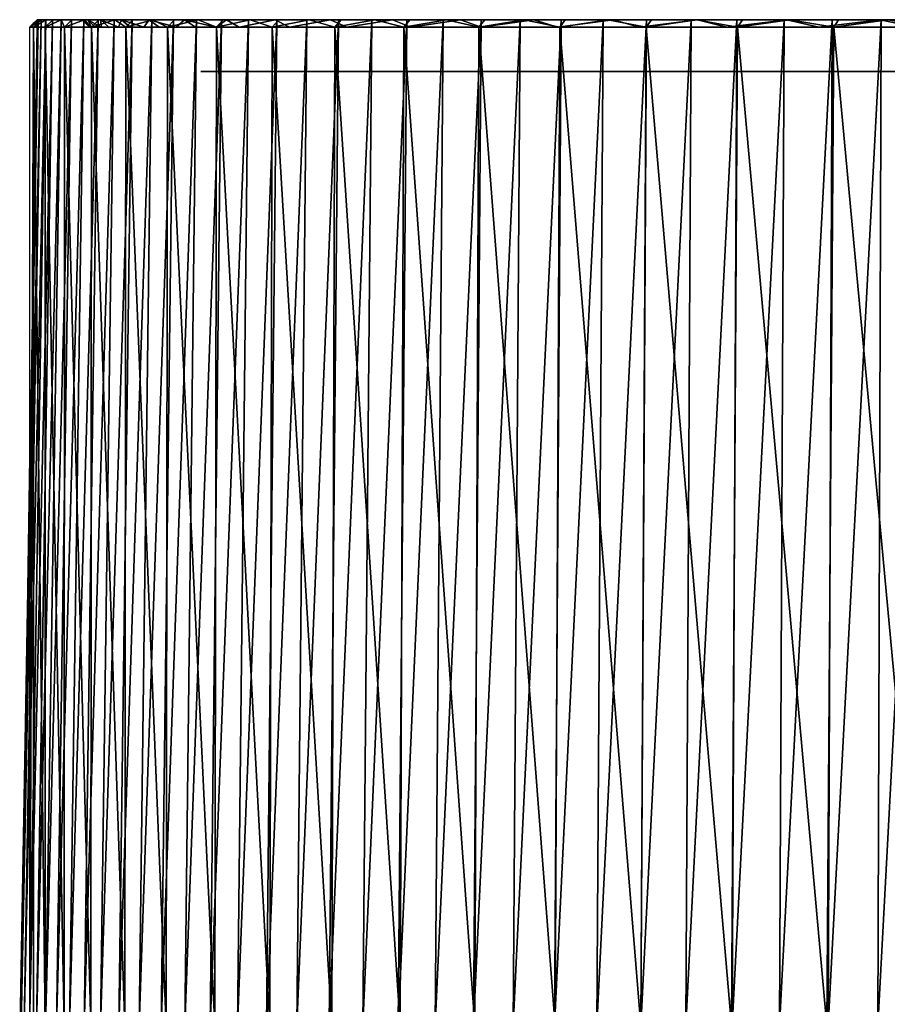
# Model space of a CAD drawing. Header units: millimetres. Extents: x -101 to 102, y -40 to 284.
# Tile 152 of 183: x -61 to -32, y 250 to 283. Entities that reach past the tile are written whole.
import ezdxf

# ---------------------------------------------------------------- set-up
doc = ezdxf.new("R2010")
doc.units = ezdxf.units.MM
doc.header["$LTSCALE"] = 65.185185
for name, color, linetype in [('281', 7, 'CONTINUOUS'), ('282', 7, 'CONTINUOUS'), ('283', 7, 'CONTINUOUS'), ('284', 7, 'CONTINUOUS'), ('285', 7, 'CONTINUOUS'), ('298', 7, 'CONTINUOUS')]:
    doc.layers.add(name, color=color, linetype=linetype)

msp = doc.modelspace()

# ---------------------------------------------------------------- linework, layer by layer
at = {"layer": '281', "color": 7, "linetype": 'Continuous'}
for points in [[(-60.255, 282.968, 0.005), (-60.221, 282.968, 1.986), (-58.745, 282.968, -0.997), (-60.255, 282.968, 0.005)], [(-60.221, 282.968, -1.984), (-60.255, 282.968, 0.005), (-58.745, 282.968, -0.997), (-60.221, 282.968, -1.984)], [(-60.221, 282.968, 1.986), (-60.124, 282.968, 3.958), (-58.68, 282.968, 2.941), (-60.221, 282.968, 1.986)], [(-58.745, 282.968, -0.997), (-60.221, 282.968, 1.986), (-58.68, 282.968, 2.941), (-58.745, 282.968, -0.997)], [(-60.123, 282.968, -3.965), (-60.221, 282.968, -1.984), (-58.553, 282.968, -4.851), (-60.123, 282.968, -3.965)], [(-58.553, 282.968, -4.851), (-60.221, 282.968, -1.984), (-58.745, 282.968, -0.997), (-58.553, 282.968, -4.851)], [(-60.124, 282.968, 3.958), (-59.963, 282.968, 5.92), (-58.68, 282.968, 2.941), (-60.124, 282.968, 3.958)], [(-59.961, 282.968, -5.935), (-60.123, 282.968, -3.965), (-58.553, 282.968, -4.851), (-59.961, 282.968, -5.935)], [(-59.963, 282.968, 5.92), (-59.739, 282.968, 7.873), (-58.354, 282.968, 6.846), (-59.963, 282.968, 5.92)], [(-58.68, 282.968, 2.941), (-59.963, 282.968, 5.92), (-58.354, 282.968, 6.846), (-58.68, 282.968, 2.941)], [(-59.734, 282.968, -7.896), (-59.961, 282.968, -5.935), (-58.111, 282.968, -8.667), (-59.734, 282.968, -7.896)], [(-58.111, 282.968, -8.667), (-59.961, 282.968, -5.935), (-58.553, 282.968, -4.851), (-58.111, 282.968, -8.667)], [(-59.739, 282.968, 7.873), (-59.45, 282.968, 9.819), (-58.354, 282.968, 6.846), (-59.739, 282.968, 7.873)], [(-59.443, 282.968, -9.849), (-59.734, 282.968, -7.896), (-58.111, 282.968, -8.667), (-59.443, 282.968, -9.849)], [(-59.45, 282.968, 9.819), (-59.097, 282.968, 11.759), (-57.767, 282.968, 10.722), (-59.45, 282.968, 9.819)], [(-58.354, 282.968, 6.846), (-59.45, 282.968, 9.819), (-57.767, 282.968, 10.722), (-58.354, 282.968, 6.846)], [(-59.087, 282.968, -11.797), (-59.443, 282.968, -9.849), (-57.418, 282.968, -12.453), (-59.087, 282.968, -11.797)], [(-57.418, 282.968, -12.453), (-59.443, 282.968, -9.849), (-58.111, 282.968, -8.667), (-57.418, 282.968, -12.453)], [(-59.097, 282.968, 11.759), (-58.68, 282.968, 13.69), (-57.767, 282.968, 10.722), (-59.097, 282.968, 11.759)], [(-58.666, 282.968, -13.736), (-59.087, 282.968, -11.797), (-57.418, 282.968, -12.453), (-58.666, 282.968, -13.736)], [(-58.68, 282.968, 13.69), (-58.2, 282.968, 15.604), (-56.922, 282.968, 14.563), (-58.68, 282.968, 13.69)], [(-57.767, 282.968, 10.722), (-58.68, 282.968, 13.69), (-56.922, 282.968, 14.563), (-57.767, 282.968, 10.722)], [(-58.183, 282.968, -15.658), (-58.666, 282.968, -13.736), (-56.478, 282.968, -16.192), (-58.183, 282.968, -15.658)], [(-56.478, 282.968, -16.192), (-58.666, 282.968, -13.736), (-57.418, 282.968, -12.453), (-56.478, 282.968, -16.192)], [(-58.2, 282.968, 15.604), (-57.66, 282.968, 17.496), (-56.922, 282.968, 14.563), (-58.2, 282.968, 15.604)], [(-57.638, 282.968, -17.559), (-58.183, 282.968, -15.658), (-56.478, 282.968, -16.192), (-57.638, 282.968, -17.559)], [(-57.66, 282.968, 17.496), (-57.057, 282.968, 19.372), (-55.824, 282.968, 18.326), (-57.66, 282.968, 17.496)], [(-56.922, 282.968, 14.563), (-57.66, 282.968, 17.496), (-55.824, 282.968, 18.326), (-56.922, 282.968, 14.563)], [(-57.03, 282.968, -19.441), (-57.638, 282.968, -17.559), (-55.298, 282.968, -19.853), (-57.03, 282.968, -19.441)], [(-55.298, 282.968, -19.853), (-57.638, 282.968, -17.559), (-56.478, 282.968, -16.192), (-55.298, 282.968, -19.853)], [(-57.057, 282.968, 19.372), (-56.392, 282.968, 21.231), (-55.824, 282.968, 18.326), (-57.057, 282.968, 19.372)], [(-56.359, 282.968, -21.306), (-57.03, 282.968, -19.441), (-55.298, 282.968, -19.853), (-56.359, 282.968, -21.306)], [(-56.392, 282.968, 21.231), (-55.666, 282.968, 23.068), (-54.473, 282.968, 22.02), (-56.392, 282.968, 21.231)], [(-55.824, 282.968, 18.326), (-56.392, 282.968, 21.231), (-54.473, 282.968, 22.02), (-55.824, 282.968, 18.326)], [(-55.627, 282.968, -23.15), (-56.359, 282.968, -21.306), (-53.878, 282.968, -23.434), (-55.627, 282.968, -23.15)], [(-53.878, 282.968, -23.434), (-56.359, 282.968, -21.306), (-55.298, 282.968, -19.853), (-53.878, 282.968, -23.434)], [(-55.666, 282.968, 23.068), (-54.883, 282.968, 24.875), (-54.473, 282.968, 22.02), (-55.666, 282.968, 23.068)], [(-54.837, 282.968, -24.965), (-55.627, 282.968, -23.15), (-53.878, 282.968, -23.434), (-54.837, 282.968, -24.965)], [(-54.883, 282.968, 24.875), (-54.041, 282.968, 26.654), (-52.884, 282.968, 25.605), (-54.883, 282.968, 24.875)], [(-54.473, 282.968, 22.02), (-54.883, 282.968, 24.875), (-52.884, 282.968, 25.605), (-54.473, 282.968, 22.02)], [(-53.989, 282.968, -26.749), (-54.837, 282.968, -24.965), (-52.235, 282.968, -26.898), (-53.989, 282.968, -26.749)], [(-52.235, 282.968, -26.898), (-54.837, 282.968, -24.965), (-53.878, 282.968, -23.434), (-52.235, 282.968, -26.898)], [(-54.041, 282.968, 26.654), (-53.139, 282.968, 28.41), (-52.884, 282.968, 25.605), (-54.041, 282.968, 26.654)], [(-53.08, 282.968, -28.509), (-53.989, 282.968, -26.749), (-52.235, 282.968, -26.898), (-53.08, 282.968, -28.509)], [(-53.139, 282.968, 28.41), (-52.18, 282.968, 30.136), (-51.053, 282.968, 29.083), (-53.139, 282.968, 28.41)], [(-52.884, 282.968, 25.605), (-53.139, 282.968, 28.41), (-51.053, 282.968, 29.083), (-52.884, 282.968, 25.605)], [(-52.113, 282.968, -30.241), (-53.08, 282.968, -28.509), (-50.368, 282.968, -30.25), (-52.113, 282.968, -30.241)], [(-50.368, 282.968, -30.25), (-53.08, 282.968, -28.509), (-52.235, 282.968, -26.898), (-50.368, 282.968, -30.25)], [(-52.18, 282.968, 30.136), (-51.166, 282.968, 31.828), (-51.053, 282.968, 29.083), (-52.18, 282.968, 30.136)], [(-51.09, 282.968, -31.939), (-52.113, 282.968, -30.241), (-50.368, 282.968, -30.25), (-51.09, 282.968, -31.939)], [(-51.166, 282.968, 31.828), (-50.1, 282.968, 33.481), (-48.999, 282.968, 32.427), (-51.166, 282.968, 31.828)], [(-51.053, 282.968, 29.083), (-51.166, 282.968, 31.828), (-48.999, 282.968, 32.427), (-51.053, 282.968, 29.083)], [(-50.015, 282.968, -33.598), (-51.09, 282.968, -31.939), (-48.29, 282.968, -33.467), (-50.015, 282.968, -33.598)], [(-48.29, 282.968, -33.467), (-51.09, 282.968, -31.939), (-50.368, 282.968, -30.25), (-48.29, 282.968, -33.467)], [(-50.1, 282.968, 33.481), (-48.978, 282.968, 35.103), (-48.999, 282.968, 32.427), (-50.1, 282.968, 33.481)], [(-48.885, 282.968, -35.221), (-50.015, 282.968, -33.598), (-45.999, 282.968, -36.553), (-48.885, 282.968, -35.221)], [(-45.999, 282.968, -36.553), (-50.015, 282.968, -33.598), (-48.29, 282.968, -33.467), (-45.999, 282.968, -36.553)], [(-48.999, 282.968, 32.427), (-48.978, 282.968, 35.103), (-46.723, 282.968, 35.628), (-48.999, 282.968, 32.427)], [(-48.978, 282.968, 35.103), (-47.801, 282.968, 36.689), (-46.723, 282.968, 35.628), (-48.978, 282.968, 35.103)], [(-47.699, 282.968, -36.81), (-48.885, 282.968, -35.221), (-45.999, 282.968, -36.553), (-47.699, 282.968, -36.81)], [(-47.801, 282.968, 36.689), (-46.574, 282.968, 38.235), (-46.723, 282.968, 35.628), (-47.801, 282.968, 36.689)], [(-46.462, 282.968, -38.36), (-47.699, 282.968, -36.81), (-43.518, 282.968, -39.474), (-46.462, 282.968, -38.36)], [(-43.518, 282.968, -39.474), (-47.699, 282.968, -36.81), (-45.999, 282.968, -36.553), (-43.518, 282.968, -39.474)], [(-46.723, 282.968, 35.628), (-46.574, 282.968, 38.235), (-44.238, 282.968, 38.671), (-46.723, 282.968, 35.628)], [(-46.574, 282.968, 38.235), (-45.301, 282.968, 39.736), (-44.238, 282.968, 38.671), (-46.574, 282.968, 38.235)], [(-45.177, 282.968, -39.866), (-46.462, 282.968, -38.36), (-43.518, 282.968, -39.474), (-45.177, 282.968, -39.866)], [(-45.301, 282.968, 39.736), (-43.978, 282.968, 41.195), (-44.238, 282.968, 38.671), (-45.301, 282.968, 39.736)], [(-43.845, 282.968, -41.326), (-45.177, 282.968, -39.866), (-40.846, 282.968, -42.232), (-43.845, 282.968, -41.326)], [(-40.846, 282.968, -42.232), (-45.177, 282.968, -39.866), (-43.518, 282.968, -39.474), (-40.846, 282.968, -42.232)], [(-44.238, 282.968, 38.671), (-43.978, 282.968, 41.195), (-41.559, 282.968, 41.537), (-44.238, 282.968, 38.671)], [(-43.978, 282.968, 41.195), (-42.605, 282.968, 42.614), (-41.559, 282.968, 41.537), (-43.978, 282.968, 41.195)], [(-42.463, 282.968, -42.745), (-43.845, 282.968, -41.326), (-40.846, 282.968, -42.232), (-42.463, 282.968, -42.745)], [(-42.605, 282.968, 42.614), (-41.186, 282.968, 43.987), (-41.559, 282.968, 41.537), (-42.605, 282.968, 42.614)], [(-41.032, 282.968, -44.119), (-42.463, 282.968, -42.745), (-38.007, 282.968, -44.805), (-41.032, 282.968, -44.119)], [(-38.007, 282.968, -44.805), (-42.463, 282.968, -42.745), (-40.846, 282.968, -42.232), (-38.007, 282.968, -44.805)], [(-41.559, 282.968, 41.537), (-41.186, 282.968, 43.987), (-38.689, 282.968, 44.224), (-41.559, 282.968, 41.537)], [(-41.186, 282.968, 43.987), (-39.726, 282.968, 45.311), (-38.689, 282.968, 44.224), (-41.186, 282.968, 43.987)], [(-39.559, 282.968, -45.445), (-41.032, 282.968, -44.119), (-38.007, 282.968, -44.805), (-39.559, 282.968, -45.445)], [(-39.726, 282.968, 45.311), (-38.225, 282.968, 46.584), (-38.689, 282.968, 44.224), (-39.726, 282.968, 45.311)], [(-38.048, 282.968, -46.718), (-39.559, 282.968, -45.445), (-35.002, 282.968, -47.19), (-38.048, 282.968, -46.718)], [(-35.002, 282.968, -47.19), (-39.559, 282.968, -45.445), (-38.007, 282.968, -44.805), (-35.002, 282.968, -47.19)], [(-38.689, 282.968, 44.224), (-38.225, 282.968, 46.584), (-35.654, 282.968, 46.706), (-38.689, 282.968, 44.224)], [(-38.225, 282.968, 46.584), (-36.679, 282.968, 47.81), (-35.654, 282.968, 46.706), (-38.225, 282.968, 46.584)], [(-36.493, 282.968, -47.942), (-38.048, 282.968, -46.718), (-35.002, 282.968, -47.19), (-36.493, 282.968, -47.942)], [(-36.679, 282.968, 47.81), (-35.093, 282.968, 48.987), (-32.45, 282.968, 48.986), (-36.679, 282.968, 47.81)], [(-35.654, 282.968, 46.706), (-36.679, 282.968, 47.81), (-32.45, 282.968, 48.986), (-35.654, 282.968, 46.706)], [(-34.896, 282.968, -49.116), (-36.493, 282.968, -47.942), (-31.851, 282.968, -49.372), (-34.896, 282.968, -49.116)], [(-31.851, 282.968, -49.372), (-36.493, 282.968, -47.942), (-35.002, 282.968, -47.19), (-31.851, 282.968, -49.372)], [(-35.093, 282.968, 48.987), (-33.472, 282.968, 50.11), (-32.45, 282.968, 48.986), (-35.093, 282.968, 48.987)], [(-33.26, 282.968, -50.239), (-34.896, 282.968, -49.116), (-31.851, 282.968, -49.372), (-33.26, 282.968, -50.239)], [(-33.472, 282.968, 50.11), (-31.818, 282.968, 51.176), (-29.111, 282.968, 51.042), (-33.472, 282.968, 50.11)], [(-32.45, 282.968, 48.986), (-33.472, 282.968, 50.11), (-29.111, 282.968, 51.042), (-32.45, 282.968, 48.986)], [(-31.592, 282.968, -51.304), (-33.26, 282.968, -50.239), (-28.563, 282.968, -51.344), (-31.592, 282.968, -51.304)], [(-28.563, 282.968, -51.344), (-33.26, 282.968, -50.239), (-31.851, 282.968, -49.372), (-28.563, 282.968, -51.344)], [(-31.818, 282.968, 51.176), (-30.127, 282.968, 52.189), (-29.111, 282.968, 51.042), (-31.818, 282.968, 51.176)]]:
    msp.add_3dface(points, dxfattribs=at)
at = {"layer": '282', "color": 7, "linetype": 'Continuous'}
for points in [[(-58.553, 282.968, -4.851), (-58.745, 282.968, -0.997), (-58.431, 282.718, -2.948), (-58.553, 282.968, -4.851)], [(-58.431, 282.718, -2.948), (-58.745, 282.968, -0.997), (-58.498, 282.72, -0.995), (-58.431, 282.718, -2.948)], [(-58.111, 282.968, -8.667), (-58.553, 282.968, -4.851), (-58.101, 282.717, -6.844), (-58.111, 282.968, -8.667)], [(-58.101, 282.717, -6.844), (-58.553, 282.968, -4.851), (-58.298, 282.717, -4.899), (-58.101, 282.717, -6.844)], [(-58.298, 282.717, -4.899), (-58.553, 282.968, -4.851), (-58.431, 282.718, -2.948), (-58.298, 282.717, -4.899)], [(-57.418, 282.968, -12.453), (-58.111, 282.968, -8.667), (-57.513, 282.716, -10.713), (-57.418, 282.968, -12.453)], [(-57.513, 282.716, -10.713), (-58.111, 282.968, -8.667), (-57.839, 282.716, -8.783), (-57.513, 282.716, -10.713)], [(-57.839, 282.716, -8.783), (-58.111, 282.968, -8.667), (-58.101, 282.717, -6.844), (-57.839, 282.716, -8.783)], [(-57.122, 282.716, -12.631), (-57.418, 282.968, -12.453), (-57.513, 282.716, -10.713), (-57.122, 282.716, -12.631)], [(-56.478, 282.968, -16.192), (-57.418, 282.968, -12.453), (-56.667, 282.716, -14.536), (-56.478, 282.968, -16.192)], [(-56.667, 282.716, -14.536), (-57.418, 282.968, -12.453), (-57.122, 282.716, -12.631), (-56.667, 282.716, -14.536)], [(-56.149, 282.716, -16.424), (-56.478, 282.968, -16.192), (-56.667, 282.716, -14.536), (-56.149, 282.716, -16.424)], [(-55.298, 282.968, -19.853), (-56.478, 282.968, -16.192), (-55.568, 282.716, -18.294), (-55.298, 282.968, -19.853)], [(-55.568, 282.716, -18.294), (-56.478, 282.968, -16.192), (-56.149, 282.716, -16.424), (-55.568, 282.716, -18.294)], [(-54.925, 282.716, -20.143), (-55.298, 282.968, -19.853), (-55.568, 282.716, -18.294), (-54.925, 282.716, -20.143)], [(-53.878, 282.968, -23.434), (-55.298, 282.968, -19.853), (-54.221, 282.716, -21.969), (-53.878, 282.968, -23.434)], [(-54.221, 282.716, -21.969), (-55.298, 282.968, -19.853), (-54.925, 282.716, -20.143), (-54.221, 282.716, -21.969)], [(-53.456, 282.716, -23.769), (-53.878, 282.968, -23.434), (-54.221, 282.716, -21.969), (-53.456, 282.716, -23.769)], [(-52.235, 282.968, -26.898), (-53.878, 282.968, -23.434), (-53.456, 282.716, -23.769), (-52.235, 282.968, -26.898)], [(-51.752, 282.716, -27.281), (-52.235, 282.968, -26.898), (-53.456, 282.716, -23.769), (-51.752, 282.716, -27.281)], [(-50.368, 282.968, -30.25), (-52.235, 282.968, -26.898), (-51.752, 282.716, -27.281), (-50.368, 282.968, -30.25)], [(-49.82, 282.716, -30.667), (-50.368, 282.968, -30.25), (-51.752, 282.716, -27.281), (-49.82, 282.716, -30.667)], [(-48.29, 282.968, -33.467), (-50.368, 282.968, -30.25), (-49.82, 282.716, -30.667), (-48.29, 282.968, -33.467)], [(-47.664, 282.716, -33.921), (-48.29, 282.968, -33.467), (-49.82, 282.716, -30.667), (-47.664, 282.716, -33.921)], [(-45.999, 282.968, -36.553), (-48.29, 282.968, -33.467), (-47.664, 282.716, -33.921), (-45.999, 282.968, -36.553)], [(-45.294, 282.716, -37.027), (-45.999, 282.968, -36.553), (-47.664, 282.716, -33.921), (-45.294, 282.716, -37.027)], [(-43.518, 282.968, -39.474), (-45.999, 282.968, -36.553), (-45.294, 282.716, -37.027), (-43.518, 282.968, -39.474)], [(-42.723, 282.716, -39.966), (-43.518, 282.968, -39.474), (-45.294, 282.716, -37.027), (-42.723, 282.716, -39.966)], [(-40.846, 282.968, -42.232), (-43.518, 282.968, -39.474), (-42.723, 282.716, -39.966), (-40.846, 282.968, -42.232)], [(-39.963, 282.716, -42.726), (-40.846, 282.968, -42.232), (-42.723, 282.716, -39.966), (-39.963, 282.716, -42.726)], [(-38.007, 282.968, -44.805), (-40.846, 282.968, -42.232), (-39.963, 282.716, -42.726), (-38.007, 282.968, -44.805)], [(-37.025, 282.716, -45.296), (-38.007, 282.968, -44.805), (-39.963, 282.716, -42.726), (-37.025, 282.716, -45.296)], [(-35.002, 282.968, -47.19), (-38.007, 282.968, -44.805), (-37.025, 282.716, -45.296), (-35.002, 282.968, -47.19)], [(-33.922, 282.716, -47.664), (-35.002, 282.968, -47.19), (-37.025, 282.716, -45.296), (-33.922, 282.716, -47.664)], [(-31.851, 282.968, -49.372), (-35.002, 282.968, -47.19), (-33.922, 282.716, -47.664), (-31.851, 282.968, -49.372)], [(-30.669, 282.716, -49.82), (-31.851, 282.968, -49.372), (-33.922, 282.716, -47.664), (-30.669, 282.716, -49.82)], [(-28.563, 282.968, -51.344), (-31.851, 282.968, -49.372), (-30.669, 282.716, -49.82), (-28.563, 282.968, -51.344)]]:
    msp.add_3dface(points, dxfattribs=at)
at = {"layer": '283', "color": 7, "linetype": 'Continuous'}
for points in [[(-60.221, 282.968, -1.984), (-60.123, 282.968, -3.965), (-60.507, 282.716, 0.004), (-60.221, 282.968, -1.984)], [(-60.386, 282.836, 0.005), (-60.221, 282.968, -1.984), (-60.507, 282.716, 0.004), (-60.386, 282.836, 0.005)], [(-60.507, 282.716, 0.004), (-60.123, 282.968, -3.965), (-60.377, 282.716, -3.97), (-60.507, 282.716, 0.004)], [(-60.255, 282.968, 0.005), (-60.221, 282.968, -1.984), (-60.386, 282.836, 0.005), (-60.255, 282.968, 0.005)], [(-60.123, 282.968, -3.965), (-59.961, 282.968, -5.935), (-60.377, 282.716, -3.97), (-60.123, 282.968, -3.965)], [(-60.377, 282.716, -3.97), (-59.961, 282.968, -5.935), (-59.986, 282.716, -7.926), (-60.377, 282.716, -3.97)], [(-59.961, 282.968, -5.935), (-59.734, 282.968, -7.896), (-59.986, 282.716, -7.926), (-59.961, 282.968, -5.935)], [(-59.734, 282.968, -7.896), (-59.443, 282.968, -9.849), (-59.986, 282.716, -7.926), (-59.734, 282.968, -7.896)], [(-59.986, 282.716, -7.926), (-59.443, 282.968, -9.849), (-59.336, 282.716, -11.848), (-59.986, 282.716, -7.926)], [(-59.443, 282.968, -9.849), (-59.087, 282.968, -11.797), (-59.336, 282.716, -11.848), (-59.443, 282.968, -9.849)], [(-59.087, 282.968, -11.797), (-58.666, 282.968, -13.736), (-59.336, 282.716, -11.848), (-59.087, 282.968, -11.797)], [(-59.336, 282.716, -11.848), (-58.666, 282.968, -13.736), (-58.429, 282.716, -15.718), (-59.336, 282.716, -11.848)], [(-58.666, 282.968, -13.736), (-58.183, 282.968, -15.658), (-58.429, 282.716, -15.718), (-58.666, 282.968, -13.736)], [(-58.183, 282.968, -15.658), (-57.638, 282.968, -17.559), (-58.429, 282.716, -15.718), (-58.183, 282.968, -15.658)], [(-58.429, 282.716, -15.718), (-57.638, 282.968, -17.559), (-57.271, 282.716, -19.521), (-58.429, 282.716, -15.718)], [(-57.638, 282.968, -17.559), (-57.03, 282.968, -19.441), (-57.271, 282.716, -19.521), (-57.638, 282.968, -17.559)], [(-57.03, 282.968, -19.441), (-56.359, 282.968, -21.306), (-57.271, 282.716, -19.521), (-57.03, 282.968, -19.441)], [(-57.271, 282.716, -19.521), (-56.359, 282.968, -21.306), (-55.865, 282.716, -23.24), (-57.271, 282.716, -19.521)], [(-56.359, 282.968, -21.306), (-55.627, 282.968, -23.15), (-55.865, 282.716, -23.24), (-56.359, 282.968, -21.306)], [(-55.627, 282.968, -23.15), (-54.837, 282.968, -24.965), (-55.865, 282.716, -23.24), (-55.627, 282.968, -23.15)], [(-55.865, 282.716, -23.24), (-54.837, 282.968, -24.965), (-54.219, 282.716, -26.858), (-55.865, 282.716, -23.24)], [(-54.837, 282.968, -24.965), (-53.989, 282.968, -26.749), (-54.219, 282.716, -26.858), (-54.837, 282.968, -24.965)], [(-53.989, 282.968, -26.749), (-53.08, 282.968, -28.509), (-54.219, 282.716, -26.858), (-53.989, 282.968, -26.749)], [(-54.219, 282.716, -26.858), (-53.08, 282.968, -28.509), (-52.338, 282.716, -30.36), (-54.219, 282.716, -26.858)], [(-53.08, 282.968, -28.509), (-52.113, 282.968, -30.241), (-52.338, 282.716, -30.36), (-53.08, 282.968, -28.509)], [(-52.113, 282.968, -30.241), (-51.09, 282.968, -31.939), (-52.338, 282.716, -30.36), (-52.113, 282.968, -30.241)], [(-52.338, 282.716, -30.36), (-51.09, 282.968, -31.939), (-50.231, 282.716, -33.732), (-52.338, 282.716, -30.36)], [(-51.09, 282.968, -31.939), (-50.015, 282.968, -33.598), (-50.231, 282.716, -33.732), (-51.09, 282.968, -31.939)], [(-50.015, 282.968, -33.598), (-48.885, 282.968, -35.221), (-50.231, 282.716, -33.732), (-50.015, 282.968, -33.598)], [(-50.231, 282.716, -33.732), (-48.885, 282.968, -35.221), (-47.907, 282.716, -36.957), (-50.231, 282.716, -33.732)], [(-48.885, 282.968, -35.221), (-47.699, 282.968, -36.81), (-47.907, 282.716, -36.957), (-48.885, 282.968, -35.221)], [(-47.699, 282.968, -36.81), (-46.462, 282.968, -38.36), (-47.907, 282.716, -36.957), (-47.699, 282.968, -36.81)], [(-47.907, 282.716, -36.957), (-46.462, 282.968, -38.36), (-45.377, 282.716, -40.023), (-47.907, 282.716, -36.957)], [(-46.462, 282.968, -38.36), (-45.177, 282.968, -39.866), (-45.377, 282.716, -40.023), (-46.462, 282.968, -38.36)], [(-45.177, 282.968, -39.866), (-43.845, 282.968, -41.326), (-45.377, 282.716, -40.023), (-45.177, 282.968, -39.866)], [(-45.377, 282.716, -40.023), (-43.845, 282.968, -41.326), (-42.651, 282.716, -42.917), (-45.377, 282.716, -40.023)], [(-43.845, 282.968, -41.326), (-42.463, 282.968, -42.745), (-42.651, 282.716, -42.917), (-43.845, 282.968, -41.326)], [(-42.463, 282.968, -42.745), (-41.032, 282.968, -44.119), (-42.651, 282.716, -42.917), (-42.463, 282.968, -42.745)], [(-42.651, 282.716, -42.917), (-41.032, 282.968, -44.119), (-39.74, 282.716, -45.625), (-42.651, 282.716, -42.917)], [(-41.032, 282.968, -44.119), (-39.559, 282.968, -45.445), (-39.74, 282.716, -45.625), (-41.032, 282.968, -44.119)], [(-39.559, 282.968, -45.445), (-38.048, 282.968, -46.718), (-39.74, 282.716, -45.625), (-39.559, 282.968, -45.445)], [(-39.74, 282.716, -45.625), (-38.048, 282.968, -46.718), (-36.658, 282.716, -48.136), (-39.74, 282.716, -45.625)], [(-38.048, 282.968, -46.718), (-36.493, 282.968, -47.942), (-36.658, 282.716, -48.136), (-38.048, 282.968, -46.718)], [(-36.493, 282.968, -47.942), (-34.896, 282.968, -49.116), (-36.658, 282.716, -48.136), (-36.493, 282.968, -47.942)], [(-36.658, 282.716, -48.136), (-34.896, 282.968, -49.116), (-33.418, 282.716, -50.439), (-36.658, 282.716, -48.136)], [(-34.896, 282.968, -49.116), (-33.26, 282.968, -50.239), (-33.418, 282.716, -50.439), (-34.896, 282.968, -49.116)], [(-33.26, 282.968, -50.239), (-31.592, 282.968, -51.304), (-33.418, 282.716, -50.439), (-33.26, 282.968, -50.239)], [(-33.418, 282.716, -50.439), (-31.592, 282.968, -51.304), (-30.034, 282.716, -52.524), (-33.418, 282.716, -50.439)]]:
    msp.add_3dface(points, dxfattribs=at)
at = {"layer": '284', "color": 7, "linetype": 'Continuous'}
for points in [[(-60.507, 282.716, 0.004), (-60.377, 282.716, -3.97), (-60.507, 249.068, 0.004), (-60.507, 282.716, 0.004)], [(-60.507, 249.068, 0.004), (-60.377, 282.716, -3.97), (-60.378, 249.068, -3.951), (-60.507, 249.068, 0.004)], [(-60.378, 249.068, -3.951), (-60.377, 282.716, -3.97), (-59.991, 249.068, -7.889), (-60.378, 249.068, -3.951)], [(-60.377, 282.716, -3.97), (-59.986, 282.716, -7.926), (-59.991, 249.068, -7.889), (-60.377, 282.716, -3.97)], [(-59.991, 249.068, -7.889), (-59.986, 282.716, -7.926), (-59.347, 249.068, -11.793), (-59.991, 249.068, -7.889)], [(-59.986, 282.716, -7.926), (-59.336, 282.716, -11.848), (-59.347, 249.068, -11.793), (-59.986, 282.716, -7.926)], [(-59.347, 249.068, -11.793), (-59.336, 282.716, -11.848), (-58.449, 249.068, -15.647), (-59.347, 249.068, -11.793)], [(-59.336, 282.716, -11.848), (-58.429, 282.716, -15.718), (-58.449, 249.068, -15.647), (-59.336, 282.716, -11.848)], [(-58.449, 249.068, -15.647), (-58.429, 282.716, -15.718), (-57.301, 249.068, -19.433), (-58.449, 249.068, -15.647)], [(-58.429, 282.716, -15.718), (-57.271, 282.716, -19.521), (-57.301, 249.068, -19.433), (-58.429, 282.716, -15.718)], [(-57.301, 249.068, -19.433), (-57.271, 282.716, -19.521), (-55.908, 249.068, -23.137), (-57.301, 249.068, -19.433)], [(-57.271, 282.716, -19.521), (-55.865, 282.716, -23.24), (-55.908, 249.068, -23.137), (-57.271, 282.716, -19.521)], [(-55.908, 249.068, -23.137), (-55.865, 282.716, -23.24), (-54.276, 249.068, -26.741), (-55.908, 249.068, -23.137)], [(-55.865, 282.716, -23.24), (-54.219, 282.716, -26.858), (-54.276, 249.068, -26.741), (-55.865, 282.716, -23.24)], [(-54.276, 249.068, -26.741), (-54.219, 282.716, -26.858), (-52.412, 249.068, -30.232), (-54.276, 249.068, -26.741)], [(-54.219, 282.716, -26.858), (-52.338, 282.716, -30.36), (-52.412, 249.068, -30.232), (-54.219, 282.716, -26.858)], [(-52.412, 249.068, -30.232), (-52.338, 282.716, -30.36), (-50.324, 249.068, -33.593), (-52.412, 249.068, -30.232)], [(-52.338, 282.716, -30.36), (-50.231, 282.716, -33.732), (-50.324, 249.068, -33.593), (-52.338, 282.716, -30.36)], [(-50.324, 249.068, -33.593), (-50.231, 282.716, -33.732), (-48.021, 249.068, -36.81), (-50.324, 249.068, -33.593)], [(-50.231, 282.716, -33.732), (-47.907, 282.716, -36.957), (-48.021, 249.068, -36.81), (-50.231, 282.716, -33.732)], [(-48.021, 249.068, -36.81), (-47.907, 282.716, -36.957), (-45.512, 249.068, -39.87), (-48.021, 249.068, -36.81)], [(-47.907, 282.716, -36.957), (-45.377, 282.716, -40.023), (-45.512, 249.068, -39.87), (-47.907, 282.716, -36.957)], [(-45.512, 249.068, -39.87), (-45.377, 282.716, -40.023), (-42.808, 249.068, -42.759), (-45.512, 249.068, -39.87)], [(-45.377, 282.716, -40.023), (-42.651, 282.716, -42.917), (-42.808, 249.068, -42.759), (-45.377, 282.716, -40.023)], [(-42.808, 249.068, -42.759), (-42.651, 282.716, -42.917), (-39.922, 249.068, -45.466), (-42.808, 249.068, -42.759)], [(-42.651, 282.716, -42.917), (-39.74, 282.716, -45.625), (-39.922, 249.068, -45.466), (-42.651, 282.716, -42.917)], [(-39.922, 249.068, -45.466), (-39.74, 282.716, -45.625), (-36.865, 249.068, -47.978), (-39.922, 249.068, -45.466)], [(-39.74, 282.716, -45.625), (-36.658, 282.716, -48.136), (-36.865, 249.068, -47.978), (-39.74, 282.716, -45.625)], [(-36.865, 249.068, -47.978), (-36.658, 282.716, -48.136), (-33.65, 249.068, -50.285), (-36.865, 249.068, -47.978)], [(-36.658, 282.716, -48.136), (-33.418, 282.716, -50.439), (-33.65, 249.068, -50.285), (-36.658, 282.716, -48.136)], [(-33.65, 249.068, -50.285), (-33.418, 282.716, -50.439), (-30.291, 249.068, -52.376), (-33.65, 249.068, -50.285)], [(-33.418, 282.716, -50.439), (-30.034, 282.716, -52.524), (-30.291, 249.068, -52.376), (-33.418, 282.716, -50.439)]]:
    msp.add_3dface(points, dxfattribs=at)
at = {"layer": '285', "linetype": 'Continuous'}
for points in [[(-60.124, 282.968, 3.958), (-60.221, 282.968, 1.986), (-60.799, 249.068, 2.4), (-60.124, 282.968, 3.958)], [(-60.689, 249.068, 4.383), (-60.124, 282.968, 3.958), (-60.799, 249.068, 2.4), (-60.689, 249.068, 4.383)], [(-60.221, 282.968, 1.986), (-60.251, 282.711, 1.01), (-60.799, 249.068, 2.4), (-60.221, 282.968, 1.986)], [(-60.251, 282.711, 1.01), (-60.507, 268.215, 0.755), (-60.799, 249.068, 2.4), (-60.251, 282.711, 1.01)], [(-59.963, 282.968, 5.92), (-60.124, 282.968, 3.958), (-60.689, 249.068, 4.383), (-59.963, 282.968, 5.92)], [(-60.514, 249.068, 6.361), (-59.963, 282.968, 5.92), (-60.689, 249.068, 4.383), (-60.514, 249.068, 6.361)], [(-59.739, 282.968, 7.873), (-59.963, 282.968, 5.92), (-60.514, 249.068, 6.361), (-59.739, 282.968, 7.873)], [(-60.274, 249.068, 8.332), (-59.739, 282.968, 7.873), (-60.514, 249.068, 6.361), (-60.274, 249.068, 8.332)], [(-59.45, 282.968, 9.819), (-59.739, 282.968, 7.873), (-60.274, 249.068, 8.332), (-59.45, 282.968, 9.819)], [(-59.97, 249.068, 10.294), (-59.45, 282.968, 9.819), (-60.274, 249.068, 8.332), (-59.97, 249.068, 10.294)], [(-60.221, 282.968, 1.986), (-60.255, 282.968, 0.005), (-60.25, 282.936, 0.784), (-60.221, 282.968, 1.986)], [(-60.25, 282.936, 0.784), (-60.255, 282.968, 0.005), (-60.254, 282.943, 0.395), (-60.25, 282.936, 0.784)], [(-60.251, 282.711, 1.01), (-60.221, 282.968, 1.986), (-60.25, 282.824, 0.897), (-60.251, 282.711, 1.01)], [(-60.25, 282.824, 0.897), (-60.221, 282.968, 1.986), (-60.25, 282.936, 0.784), (-60.25, 282.824, 0.897)], [(-59.097, 282.968, 11.759), (-59.45, 282.968, 9.819), (-59.97, 249.068, 10.294), (-59.097, 282.968, 11.759)], [(-59.603, 249.068, 12.245), (-59.097, 282.968, 11.759), (-59.97, 249.068, 10.294), (-59.603, 249.068, 12.245)], [(-58.68, 282.968, 13.69), (-59.097, 282.968, 11.759), (-59.603, 249.068, 12.245), (-58.68, 282.968, 13.69)], [(-59.172, 249.068, 14.183), (-58.68, 282.968, 13.69), (-59.603, 249.068, 12.245), (-59.172, 249.068, 14.183)], [(-58.2, 282.968, 15.604), (-58.68, 282.968, 13.69), (-59.172, 249.068, 14.183), (-58.2, 282.968, 15.604)], [(-58.678, 249.068, 16.106), (-58.2, 282.968, 15.604), (-59.172, 249.068, 14.183), (-58.678, 249.068, 16.106)], [(-57.66, 282.968, 17.496), (-58.2, 282.968, 15.604), (-58.678, 249.068, 16.106), (-57.66, 282.968, 17.496)], [(-58.121, 249.068, 18.012), (-57.66, 282.968, 17.496), (-58.678, 249.068, 16.106), (-58.121, 249.068, 18.012)], [(-57.057, 282.968, 19.372), (-57.66, 282.968, 17.496), (-58.121, 249.068, 18.012), (-57.057, 282.968, 19.372)], [(-57.503, 249.068, 19.899), (-57.057, 282.968, 19.372), (-58.121, 249.068, 18.012), (-57.503, 249.068, 19.899)], [(-56.392, 282.968, 21.231), (-57.057, 282.968, 19.372), (-57.503, 249.068, 19.899), (-56.392, 282.968, 21.231)], [(-56.823, 249.068, 21.764), (-56.392, 282.968, 21.231), (-57.503, 249.068, 19.899), (-56.823, 249.068, 21.764)], [(-55.666, 282.968, 23.068), (-56.392, 282.968, 21.231), (-56.823, 249.068, 21.764), (-55.666, 282.968, 23.068)], [(-56.083, 249.068, 23.606), (-55.666, 282.968, 23.068), (-56.823, 249.068, 21.764), (-56.083, 249.068, 23.606)], [(-54.883, 282.968, 24.875), (-55.666, 282.968, 23.068), (-56.083, 249.068, 23.606), (-54.883, 282.968, 24.875)], [(-55.283, 249.068, 25.424), (-54.883, 282.968, 24.875), (-56.083, 249.068, 23.606), (-55.283, 249.068, 25.424)], [(-54.041, 282.968, 26.654), (-54.883, 282.968, 24.875), (-55.283, 249.068, 25.424), (-54.041, 282.968, 26.654)], [(-54.424, 249.068, 27.214), (-54.041, 282.968, 26.654), (-55.283, 249.068, 25.424), (-54.424, 249.068, 27.214)], [(-53.139, 282.968, 28.41), (-54.041, 282.968, 26.654), (-54.424, 249.068, 27.214), (-53.139, 282.968, 28.41)], [(-53.508, 249.068, 28.975), (-53.139, 282.968, 28.41), (-54.424, 249.068, 27.214), (-53.508, 249.068, 28.975)], [(-52.18, 282.968, 30.136), (-53.139, 282.968, 28.41), (-53.508, 249.068, 28.975), (-52.18, 282.968, 30.136)], [(-52.534, 249.068, 30.705), (-52.18, 282.968, 30.136), (-53.508, 249.068, 28.975), (-52.534, 249.068, 30.705)], [(-51.166, 282.968, 31.828), (-52.18, 282.968, 30.136), (-52.534, 249.068, 30.705), (-51.166, 282.968, 31.828)], [(-51.505, 249.068, 32.403), (-51.166, 282.968, 31.828), (-52.534, 249.068, 30.705), (-51.505, 249.068, 32.403)], [(-50.1, 282.968, 33.481), (-51.166, 282.968, 31.828), (-51.505, 249.068, 32.403), (-50.1, 282.968, 33.481)], [(-50.42, 249.068, 34.066), (-50.1, 282.968, 33.481), (-51.505, 249.068, 32.403), (-50.42, 249.068, 34.066)], [(-48.978, 282.968, 35.103), (-50.1, 282.968, 33.481), (-50.42, 249.068, 34.066), (-48.978, 282.968, 35.103)], [(-49.282, 249.068, 35.693), (-48.978, 282.968, 35.103), (-50.42, 249.068, 34.066), (-49.282, 249.068, 35.693)], [(-47.801, 282.968, 36.689), (-48.978, 282.968, 35.103), (-49.282, 249.068, 35.693), (-47.801, 282.968, 36.689)], [(-48.092, 249.068, 37.282), (-47.801, 282.968, 36.689), (-49.282, 249.068, 35.693), (-48.092, 249.068, 37.282)], [(-46.574, 282.968, 38.235), (-47.801, 282.968, 36.689), (-48.092, 249.068, 37.282), (-46.574, 282.968, 38.235)], [(-46.85, 249.068, 38.831), (-46.574, 282.968, 38.235), (-48.092, 249.068, 37.282), (-46.85, 249.068, 38.831)], [(-45.301, 282.968, 39.736), (-46.574, 282.968, 38.235), (-46.85, 249.068, 38.831), (-45.301, 282.968, 39.736)], [(-45.558, 249.068, 40.339), (-45.301, 282.968, 39.736), (-46.85, 249.068, 38.831), (-45.558, 249.068, 40.339)], [(-43.978, 282.968, 41.195), (-45.301, 282.968, 39.736), (-45.558, 249.068, 40.339), (-43.978, 282.968, 41.195)], [(-44.218, 249.068, 41.804), (-43.978, 282.968, 41.195), (-45.558, 249.068, 40.339), (-44.218, 249.068, 41.804)], [(-42.605, 282.968, 42.614), (-43.978, 282.968, 41.195), (-44.218, 249.068, 41.804), (-42.605, 282.968, 42.614)], [(-42.831, 249.068, 43.225), (-42.605, 282.968, 42.614), (-44.218, 249.068, 41.804), (-42.831, 249.068, 43.225)], [(-41.186, 282.968, 43.987), (-42.605, 282.968, 42.614), (-42.831, 249.068, 43.225), (-41.186, 282.968, 43.987)], [(-41.398, 249.068, 44.599), (-41.186, 282.968, 43.987), (-42.831, 249.068, 43.225), (-41.398, 249.068, 44.599)], [(-39.726, 282.968, 45.311), (-41.186, 282.968, 43.987), (-41.398, 249.068, 44.599), (-39.726, 282.968, 45.311)], [(-39.921, 249.068, 45.926), (-39.726, 282.968, 45.311), (-41.398, 249.068, 44.599), (-39.921, 249.068, 45.926)], [(-38.225, 282.968, 46.584), (-39.726, 282.968, 45.311), (-39.921, 249.068, 45.926), (-38.225, 282.968, 46.584)], [(-38.402, 249.068, 47.204), (-38.225, 282.968, 46.584), (-39.921, 249.068, 45.926), (-38.402, 249.068, 47.204)], [(-36.679, 282.968, 47.81), (-38.225, 282.968, 46.584), (-38.402, 249.068, 47.204), (-36.679, 282.968, 47.81)], [(-36.841, 249.068, 48.432), (-36.679, 282.968, 47.81), (-38.402, 249.068, 47.204), (-36.841, 249.068, 48.432)], [(-35.093, 282.968, 48.987), (-36.679, 282.968, 47.81), (-36.841, 249.068, 48.432), (-35.093, 282.968, 48.987)], [(-35.242, 249.068, 49.608), (-35.093, 282.968, 48.987), (-36.841, 249.068, 48.432), (-35.242, 249.068, 49.608)], [(-33.472, 282.968, 50.11), (-35.093, 282.968, 48.987), (-35.242, 249.068, 49.608), (-33.472, 282.968, 50.11)], [(-33.605, 249.068, 50.732), (-33.472, 282.968, 50.11), (-35.242, 249.068, 49.608), (-33.605, 249.068, 50.732)], [(-31.818, 282.968, 51.176), (-33.472, 282.968, 50.11), (-33.605, 249.068, 50.732), (-31.818, 282.968, 51.176)], [(-31.932, 249.068, 51.801), (-31.818, 282.968, 51.176), (-33.605, 249.068, 50.732), (-31.932, 249.068, 51.801)], [(-30.127, 282.968, 52.189), (-31.818, 282.968, 51.176), (-31.932, 249.068, 51.801), (-30.127, 282.968, 52.189)], [(-30.225, 249.068, 52.816), (-30.127, 282.968, 52.189), (-31.932, 249.068, 51.801), (-30.225, 249.068, 52.816)], [(-60.507, 268.215, 0.755), (-60.845, 249.068, 0.415), (-60.799, 249.068, 2.4), (-60.507, 268.215, 0.755)]]:
    msp.add_3dface(points, dxfattribs=at)
at = {"layer": '298', "color": 7, "linetype": 'Continuous'}
for points in [[(-54.09, 281.219, 8.485), (-53.385, 281.219, 12.158), (-54.741, 281.219, 1.042), (-54.09, 281.219, 8.485)], [(-54.741, 281.219, 1.042), (-53.385, 281.219, 12.158), (-54.685, 281.219, -2.698), (-54.741, 281.219, 1.042)], [(-54.543, 281.219, 4.775), (-54.09, 281.219, 8.485), (-54.741, 281.219, 1.042), (-54.543, 281.219, 4.775)], [(-53.385, 281.219, 12.158), (-52.431, 281.219, 15.771), (-54.685, 281.219, -2.698), (-53.385, 281.219, 12.158)], [(-54.685, 281.219, -2.698), (-52.431, 281.219, 15.771), (-54.373, 281.219, -6.421), (-54.685, 281.219, -2.698)], [(-52.431, 281.219, 15.771), (-51.232, 281.219, 19.314), (-54.373, 281.219, -6.421), (-52.431, 281.219, 15.771)], [(-54.373, 281.219, -6.421), (-51.232, 281.219, 19.314), (-53.808, 281.219, -10.119), (-54.373, 281.219, -6.421)], [(-51.232, 281.219, 19.314), (-49.795, 281.219, 22.762), (-53.808, 281.219, -10.119), (-51.232, 281.219, 19.314)], [(-53.808, 281.219, -10.119), (-49.795, 281.219, 22.762), (-52.992, 281.219, -13.764), (-53.808, 281.219, -10.119)], [(-49.795, 281.219, 22.762), (-48.125, 281.219, 26.111), (-52.992, 281.219, -13.764), (-49.795, 281.219, 22.762)], [(-52.992, 281.219, -13.764), (-48.125, 281.219, 26.111), (-51.928, 281.219, -17.352), (-52.992, 281.219, -13.764)], [(-48.125, 281.219, 26.111), (-46.233, 281.219, 29.33), (-51.928, 281.219, -17.352), (-48.125, 281.219, 26.111)], [(-51.928, 281.219, -17.352), (-46.233, 281.219, 29.33), (-50.624, 281.219, -20.851), (-51.928, 281.219, -17.352)], [(-46.233, 281.219, 29.33), (-44.121, 281.219, 32.421), (-50.624, 281.219, -20.851), (-46.233, 281.219, 29.33)], [(-50.624, 281.219, -20.851), (-44.121, 281.219, 32.421), (-49.082, 281.219, -24.261), (-50.624, 281.219, -20.851)], [(-44.121, 281.219, 32.421), (-41.809, 281.219, 35.352), (-49.082, 281.219, -24.261), (-44.121, 281.219, 32.421)], [(-49.082, 281.219, -24.261), (-41.809, 281.219, 35.352), (-47.314, 281.219, -27.55), (-49.082, 281.219, -24.261)], [(-41.809, 281.219, 35.352), (-39.296, 281.219, 38.126), (-47.314, 281.219, -27.55), (-41.809, 281.219, 35.352)], [(-47.314, 281.219, -27.55), (-39.296, 281.219, 38.126), (-45.321, 281.219, -30.718), (-47.314, 281.219, -27.55)], [(-39.296, 281.219, 38.126), (-36.606, 281.219, 40.715), (-45.321, 281.219, -30.718), (-39.296, 281.219, 38.126)], [(-45.321, 281.219, -30.718), (-36.606, 281.219, 40.715), (-43.122, 281.219, -33.736), (-45.321, 281.219, -30.718)], [(-36.606, 281.219, 40.715), (-33.738, 281.219, 43.122), (-43.122, 281.219, -33.736), (-36.606, 281.219, 40.715)], [(-43.122, 281.219, -33.736), (-33.738, 281.219, 43.122), (-40.716, 281.219, -36.603), (-43.122, 281.219, -33.736)], [(-33.738, 281.219, 43.122), (-30.721, 281.219, 45.321), (-40.716, 281.219, -36.603), (-33.738, 281.219, 43.122)], [(-40.716, 281.219, -36.603), (-30.721, 281.219, 45.321), (-38.126, 281.219, -39.293), (-40.716, 281.219, -36.603)], [(-30.721, 281.219, 45.321), (-27.553, 281.219, 47.314), (-38.126, 281.219, -39.293), (-30.721, 281.219, 45.321)], [(-38.126, 281.219, -39.293), (-27.553, 281.219, 47.314), (-35.352, 281.219, -41.806), (-38.126, 281.219, -39.293)], [(-27.553, 281.219, 47.314), (-24.264, 281.219, 49.082), (-35.352, 281.219, -41.806), (-27.553, 281.219, 47.314)], [(-35.352, 281.219, -41.806), (-24.264, 281.219, 49.082), (-32.421, 281.219, -44.118), (-35.352, 281.219, -41.806)], [(-24.264, 281.219, 49.082), (-20.854, 281.219, 50.624), (-32.421, 281.219, -44.118), (-24.264, 281.219, 49.082)], [(-32.421, 281.219, -44.118), (-20.854, 281.219, 50.624), (-29.33, 281.219, -46.23), (-32.421, 281.219, -44.118)]]:
    msp.add_3dface(points, dxfattribs=at)

doc.saveas('drawing.dxf')
